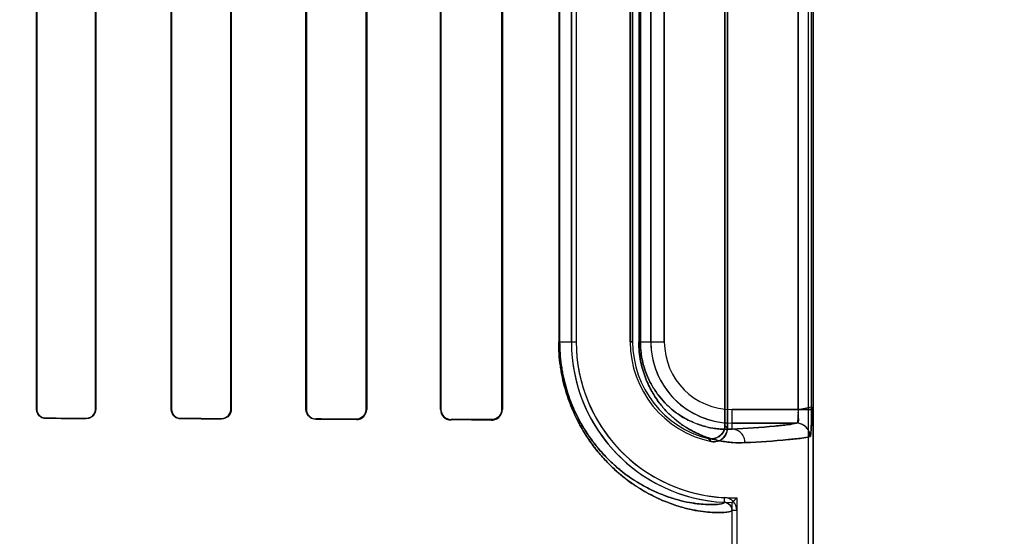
# Model space of a CAD drawing. Header units: millimetres. Extents: x 0 to 297, y 0 to 210.
# Tile 173 of 256: x 58.945 to 59.236, y 157.466 to 157.619. Entities that reach past the tile are written whole.
import ezdxf

# ---------------------------------------------------------------- set-up
doc = ezdxf.new("R2010")
doc.units = ezdxf.units.MM
doc.header["$LTSCALE"] = 16.335
doc.layers.get('0').update_dxf_attribs({"linetype": 'CONTINUOUS'})
for name, color, linetype in [('AXES_REF', 7, 'CONTINUOUS'), ('INTFCLR_1', 7, 'CONTINUOUS'), ('INTFCLR_72935', 7, 'CONTINUOUS')]:
    doc.layers.add(name, color=color, linetype=linetype)

msp = doc.modelspace()

# ---------------------------------------------------------------- linework, layer by layer
at = {"color": 7, "linetype": 'Continuous'}
for radius in [7.756662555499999, 7.756, 7.706331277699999]:
    msp.add_circle((57.52239940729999, 154.539298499), radius, dxfattribs=at)
msp.add_arc((57.52239940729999, 154.539298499), 7.68, 278.2771290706, 261.7228709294, dxfattribs=at)
at = {"layer": 'AXES_REF', "color": 9, "linetype": 'Continuous'}
for radius in [7.075609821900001, 4.7428614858]:
    msp.add_circle((57.52239940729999, 154.539298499), radius, dxfattribs=at)
at = {"layer": 'INTFCLR_1', "color": 6, "linetype": 'Continuous'}
for p, q in [((59.1784540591, 157.3392871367), (59.1784540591, 159.4753006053)), ((59.1798646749, 157.3392871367), (59.1798646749, 159.4752871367)), ((59.1544540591, 157.4976595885), (59.1544540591, 157.7409146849)), ((59.15375414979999, 157.7400370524), (59.15375414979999, 157.4985372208)), ((58.9498790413, 157.5032871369), (58.9498790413, 157.7352871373)), ((58.9499751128, 157.5032871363), (58.9499751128, 157.7352871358)), ((58.9673058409, 157.7352871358), (58.9673058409, 157.5032871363)), ((58.9674050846, 157.7352871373), (58.9674050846, 157.5032871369)), ((58.9897860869, 157.5032871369), (58.9897860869, 157.7352871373)), ((58.9898891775, 157.5032871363), (58.9898891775, 157.7352871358)), ((59.0074015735, 157.7352871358), (59.0074015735, 157.5032871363)), ((59.0075093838, 157.7352871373), (59.0075093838, 157.5032871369)), ((59.0296666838, 157.5032871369), (59.0296666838, 157.7352871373)), ((59.0297803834, 157.5032871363), (59.0297803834, 157.7352871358)), ((59.0475232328, 157.7352871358), (59.0475232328, 157.5032871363)), ((59.0476444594, 157.7352871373), (59.0476444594, 157.5032871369)), ((59.06951030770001, 157.5032871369), (59.06951030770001, 157.7352871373)), ((59.06964149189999, 157.5032871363), (59.06964149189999, 157.7352871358)), ((59.0876808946, 157.7352871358), (59.0876808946, 157.5032871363)), ((59.0878259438, 157.7352871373), (59.0878259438, 157.5032871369)), ((59.10827994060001, 157.5232871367), (59.10827994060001, 157.7152871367)), ((59.1096905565, 157.7152871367), (59.1096905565, 157.5232871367)), ((59.1256905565, 157.7152871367), (59.1256905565, 157.5232871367)), ((59.1263904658, 157.5232871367), (59.1263904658, 157.7152871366)), ((59.15586467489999, 157.3392871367), (59.15586467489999, 157.4733596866)), ((59.1572752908, 157.4733596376), (59.1572752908, 157.3392871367))]:
    msp.add_line(p, q, dxfattribs=at)
at = {"layer": 'INTFCLR_1', "color": 9, "linetype": 'Continuous'}
for p, q in [((59.17540702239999, 157.7353563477), (59.17540702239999, 157.5032179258)), ((59.1794028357, 157.5032179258), (59.1794028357, 157.7353563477)), ((59.1045035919, 157.7152871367), (59.1045035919, 157.5232871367)), ((59.1047986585, 157.5232871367), (59.1047986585, 157.7152871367)), ((59.1282324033, 157.7152871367), (59.1282324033, 157.5232871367)), ((59.1286998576, 157.5232871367), (59.1286998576, 157.7152871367)), ((59.1317960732, 157.5232871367), (59.1317960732, 157.7152871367)), ((59.135795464, 157.7152871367), (59.135795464, 157.5232871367)), ((59.1045035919, 157.5232871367), (59.1096905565, 157.5232871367)), ((59.1256905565, 157.5232871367), (59.1263904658, 157.5232871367)), ((59.1282324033, 157.5232871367), (59.135795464, 157.5232871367)), ((58.9498790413, 157.5032871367), (58.9499751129, 157.5032871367)), ((58.9673058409, 157.5032871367), (58.9674050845, 157.5032871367)), ((58.9897860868, 157.5032871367), (58.98988917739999, 157.5032871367)), ((59.0074015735, 157.5032871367), (59.0075093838, 157.5032871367)), ((59.0296666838, 157.5032871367), (59.0297803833, 157.5032871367)), ((59.0475232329, 157.5032871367), (59.0476444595, 157.5032871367)), ((59.06951030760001, 157.5032871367), (59.069641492, 157.5032871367)), ((59.0876808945, 157.5032871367), (59.0878259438, 157.5032871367)), ((59.15586467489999, 157.4974229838), (59.15586467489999, 157.5032179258)), ((59.15586467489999, 157.5032179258), (59.1794028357, 157.5032179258)), ((58.9526230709, 157.5006340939), (58.9526230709, 157.5005374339)), ((58.9646230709, 157.5005114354), (58.9646230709, 157.5006099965)), ((58.9926230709, 157.5005465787), (58.9926230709, 157.5004426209)), ((59.0046230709, 157.5004092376), (59.0046230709, 157.5005160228)), ((59.0326230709, 157.500435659), (59.0326230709, 157.5003206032)), ((59.0446230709, 157.500277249), (59.0446230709, 157.5003968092)), ((59.0726230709, 157.5002936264), (59.0726230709, 157.5001600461)), ((59.0846230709, 157.5001011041), (59.0846230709, 157.5002429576)), ((59.1749761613, 157.499218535), (59.15586467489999, 157.499218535)), ((59.15357989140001, 157.4757572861), (59.1536476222, 157.4771662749)), ((59.1572752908, 157.4733595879), (59.15586467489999, 157.4733596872))]:
    msp.add_line(p, q, dxfattribs=at)
at = {"layer": 'INTFCLR_1', "color": 7, "linetype": 'Continuous'}
msp.add_lwpolyline([(59.085597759, 157.5003986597), (59.08549772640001, 157.5003672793), (59.0853954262, 157.5003390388), (59.0852909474, 157.500314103), (59.08518444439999, 157.5002926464), (59.0850759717, 157.5002748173), (59.0849654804, 157.5002607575), (59.0848530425, 157.5002506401), (59.0847388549, 157.5002446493), (59.0846230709, 157.5002429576)], dxfattribs=at)
at = {"layer": 'INTFCLR_1', "color": 6, "linetype": 'Continuous'}
for centre, radius, start, end in [((59.15586467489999, 157.5232871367), 0.04758473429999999, 180, 267.247881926), ((59.15586467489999, 157.5232871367), 0.04617411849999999, 180.0000013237, 267.2478819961), ((59.15586467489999, 157.5232871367), 0.0301741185, 180.0000020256, 258.1110808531), ((59.15586467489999, 157.5232871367), 0.0294742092, 180.0000001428, 256.164763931), ((59.0326318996, 157.5032871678), 0.002851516, 180.0006340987, 269.8226061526), ((59.0446344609, 157.503287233), 0.0030100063, 269.7831914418, 359.9981696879), ((59.0726375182, 157.5032872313), 0.0031272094, 180.001730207, 269.7353012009), ((59.07263508, 157.5032871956), 0.0029935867, 180.001136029, 269.7701527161), ((59.0846397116, 157.5032873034), 0.0031862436, 269.7007606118, 359.9970045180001), ((59.1534644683, 157.4733598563), 0.0024002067, 359.9959649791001, 87.244433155), ((59.1534644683, 157.4733598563), 0.0038108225, 359.9959464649, 87.24521579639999)]:
    msp.add_arc(centre, radius, start, end, dxfattribs=at)
at = {"layer": 'INTFCLR_1', "color": 9, "linetype": 'Continuous'}
for centre, radius, start, end in [((59.15586467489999, 157.5232871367), 0.0240686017, 180.0000000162, 269.999999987), ((59.15586467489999, 157.5232871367), 0.0200692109, 180.0000002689, 269.9999999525), ((59.2057725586, 157.5393038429), 0.066089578, 218.085659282, 219.0588531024), ((59.2060261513, 157.5462595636), 0.0770365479, 222.0440516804, 222.9598197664)]:
    msp.add_arc(centre, radius, start, end, dxfattribs=at)
at = {"layer": 'INTFCLR_1', "color": 7, "linetype": 'Continuous'}
msp.add_arc((59.17496685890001, 157.4952179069), 0.0040009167, 0.0177183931, 89.86677467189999, dxfattribs=at)
at = {"layer": 'INTFCLR_1', "color": 6, "linetype": 'Continuous'}
for centre, major_axis, ratio, start_param, end_param in [((58.7386230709, 157.4992871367), (0.441241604, 0), 0.0034906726, 1.0330623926, 1.0644388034), ((58.7386230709, 157.4992871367), (0.4172416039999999, 0), 0.0034906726, 0.9983944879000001, 1.0322457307), ((58.7386230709, 157.4992871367), (0.441241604, 0), 0.0034906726, 0.9237350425, 0.9573995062), ((58.7386230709, 157.4992871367), (0.4172416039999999, 0), 0.0034906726, 0.8795209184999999, 0.9162996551), ((58.7386230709, 157.4992871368), (0.441241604, 0), 0.0034906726, 0.8044638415, 0.8415583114), ((58.7386230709, 157.4992871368), (0.4172416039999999, 0), 0.0034906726, 0.7475038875, 0.7888979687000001), ((58.7386230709, 157.4992871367), (0.441241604, 0), 0.0034906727, 0.6694696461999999, 0.7121557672), ((58.7386230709, 157.4992871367), (0.4172416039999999, 0), 0.0034906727, 0.5930216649, 0.642674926)]:
    msp.add_ellipse(centre, major_axis=major_axis, ratio=ratio, start_param=start_param, end_param=end_param, dxfattribs=at)
at = {"layer": 'INTFCLR_1', "color": 9, "linetype": 'Continuous'}
for points, knots in [([(59.1558646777, 157.4733596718), (59.1558647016, 157.4732487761), (59.155472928, 157.4730277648), (59.1542929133, 157.4727949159), (59.1523066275, 157.4726654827), (59.149779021, 157.4727443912), (59.1471129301, 157.4730034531), (59.1439606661, 157.4735372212), (59.1410372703, 157.4742691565), (59.1384650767, 157.47508677), (59.1355426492, 157.4761649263), (59.13159674, 157.4779666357), (59.12758987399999, 157.4803527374), (59.1247051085, 157.4824408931), (59.122957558, 157.4838409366), (59.1211139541, 157.4854257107), (59.1187795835, 157.4876673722), (59.1160195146, 157.4907648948), (59.1137996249, 157.4937267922), (59.1120678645, 157.496398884), (59.1102977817, 157.4994479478), (59.1086897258, 157.5028049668), (59.10748810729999, 157.5059655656), (59.1068402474, 157.5079295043), (59.1062243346, 157.5100113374), (59.10569694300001, 157.512169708), (59.1052671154, 157.5143982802), (59.1047123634, 157.5179086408), (59.1045035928, 157.5208938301), (59.1045035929, 157.5232871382)], [0, 0, 0, 0, 0.004125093, 0.0132564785, 0.0482716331, 0.0750900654, 0.1080986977, 0.1475742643, 0.1940030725, 0.220035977, 0.2479478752, 0.309834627, 0.3811008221, 0.4210070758, 0.4422222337, 0.4643790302, 0.5114245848, 0.5624876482, 0.6185464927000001, 0.6489140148, 0.6808923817, 0.7496495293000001, 0.7870559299, 0.8066095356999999, 0.8265636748, 0.8678037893, 0.8891910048, 0.9109738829, 1, 1, 1, 1]), ([(59.1535798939, 157.4757572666), (59.15358026, 157.4756492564), (59.1532170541, 157.4754248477), (59.152086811, 157.4751879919), (59.1502096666, 157.4750496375), (59.1478094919, 157.4751120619), (59.1452809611, 157.4753478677), (59.1422894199, 157.4758460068), (59.1395148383, 157.4765355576), (59.13707308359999, 157.4773087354), (59.1342977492, 157.4783304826), (59.1305493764, 157.4800417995), (59.126743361, 157.4823117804), (59.1240030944, 157.4842998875), (59.1223426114, 157.4856336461), (59.1205903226, 157.4871441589), (59.1183713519, 157.489281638), (59.11574772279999, 157.4922361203), (59.1136376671, 157.4950618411), (59.1119914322, 157.4976116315), (59.1103082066, 157.5005223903), (59.1087792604, 157.5037272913), (59.1076368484, 157.5067445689), (59.10702080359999, 157.5086198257), (59.10643506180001, 157.5106079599), (59.1059335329, 157.5126691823), (59.1055247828, 157.5147974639), (59.1049971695, 157.5181503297), (59.1047986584, 157.5210013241), (59.1047986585, 157.5232871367)], [0, 0, 0, 0, 0.0042204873, 0.0133545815, 0.0482656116, 0.07497697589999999, 0.1078554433, 0.1471834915, 0.1934537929, 0.2194060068, 0.2472383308, 0.3089756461, 0.380119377, 0.4199814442, 0.4411803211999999, 0.4633254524, 0.5103642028, 0.5614471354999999, 0.617559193, 0.6479685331, 0.6800001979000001, 0.7489013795, 0.7864009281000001, 0.8060068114, 0.8260165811, 0.8673780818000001, 0.888831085, 0.9106825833, 1, 1, 1, 1]), ([(59.1596817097, 157.493423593), (59.1584703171, 157.4933567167), (59.15593333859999, 157.4933746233), (59.15198236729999, 157.4939145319), (59.1477458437, 157.4951115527), (59.14411581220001, 157.4967763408), (59.1411398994, 157.4986284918), (59.13922971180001, 157.5000826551), (59.1377046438, 157.5014350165), (59.1361172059, 157.503001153), (59.13415684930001, 157.50529768), (59.1323939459, 157.5079717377), (59.13109269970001, 157.5104637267), (59.1301668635, 157.5126191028), (59.1293647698, 157.51500337), (59.1287358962, 157.5175999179), (59.1283270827, 157.5203864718), (59.1282324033, 157.5223059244), (59.1282324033, 157.5232871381)], [0, 0, 0, 0, 0.0750536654, 0.156480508, 0.2459796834, 0.3464559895, 0.4023291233, 0.4625807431, 0.4947026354, 0.5283756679, 0.6004715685, 0.6810517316, 0.7259046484, 0.7742538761, 0.8260146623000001, 0.8813433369, 0.9392998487, 1, 1, 1, 1]), ([(59.15586467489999, 157.4974229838), (59.1548247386, 157.4973564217), (59.1526440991, 157.497353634), (59.1492427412, 157.4977974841), (59.1455892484, 157.4988136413), (59.1424547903, 157.5002428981), (59.139883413, 157.501840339), (59.13823089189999, 157.5030978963), (59.1369112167, 157.5042690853), (59.135535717, 157.5056280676), (59.1338362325, 157.5076235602), (59.1323090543, 157.5099478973), (59.13118110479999, 157.512115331), (59.1303781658, 157.5139915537), (59.1296824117, 157.5160684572), (59.1291366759, 157.5183309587), (59.1287820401, 157.520759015), (59.1286998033, 157.5224318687), (59.1286998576, 157.5232871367)], [0, 0, 0, 0, 0.0744459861, 0.1553115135, 0.2443281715, 0.3444036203, 0.400194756, 0.4603491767, 0.4924878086, 0.5261985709, 0.5984270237, 0.6792967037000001, 0.7242751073, 0.7728542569, 0.8249392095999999, 0.880574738, 0.9388989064, 1, 1, 1, 1]), ([(59.15586467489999, 157.4974229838), (59.1600830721, 157.4976579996), (59.1656503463, 157.4979875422), (59.1720120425, 157.498671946), (59.1741735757, 157.498999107), (59.1749761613, 157.499218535)], [0, 0, 0, 0, 0.6598051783, 0.8700608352, 1, 1, 1, 1]), ([(59.1596817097, 157.493423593), (59.15967923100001, 157.4939213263), (59.159487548, 157.4949599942), (59.1586424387, 157.4963114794), (59.1573501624, 157.4972132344), (59.15634134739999, 157.4974203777), (59.15586467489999, 157.4974229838)], [0, 0, 0, 0, 0.2451610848, 0.5075751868, 0.7652119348, 1, 1, 1, 1]), ([(59.1789680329, 157.4952191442), (59.1781578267, 157.494999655), (59.1759766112, 157.4946725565), (59.1695565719, 157.493988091), (59.1639386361, 157.4936586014), (59.1596817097, 157.493423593)], [0, 0, 0, 0, 0.1299135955, 0.3401620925, 1, 1, 1, 1])]:
    msp.add_open_spline(points, degree=3, knots=knots, dxfattribs=at)
at = {"layer": 'INTFCLR_1', "color": 6, "linetype": 'Continuous'}
for points, knots in [([(58.9526230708, 157.5005374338), (58.9521191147, 157.5005384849), (58.9507007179, 157.5009153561), (58.9498790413, 157.5023989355), (58.9498790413, 157.5032871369)], [0, 0, 0, 0, 0.3619969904, 1, 1, 1, 1]), ([(58.952623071, 157.500634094), (58.9520818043, 157.5006351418), (58.9507008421, 157.5010539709), (58.9499751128, 157.502480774), (58.9499751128, 157.5032871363)], [0, 0, 0, 0, 0.4016441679, 1, 1, 1, 1]), ([(58.9674050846, 157.5032871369), (58.9674050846, 157.5026936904), (58.9669398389, 157.5012389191), (58.9654445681, 157.5005095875), (58.9646230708, 157.5005114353)], [0, 0, 0, 0, 0.4194128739, 1, 1, 1, 1]), ([(58.9673058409, 157.5032871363), (58.9673058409, 157.5027100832), (58.9668522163, 157.5013060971), (58.9654108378, 157.5006083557), (58.9646230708, 157.5006099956)], [0, 0, 0, 0, 0.4228046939, 1, 1, 1, 1]), ([(58.9926230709, 157.50044262), (58.9920844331, 157.5004440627), (58.9906138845, 157.5008516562), (58.9897860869, 157.5023845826), (58.9897860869, 157.5032871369)], [0, 0, 0, 0, 0.3737455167, 1, 1, 1, 1]), ([(58.992623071, 157.5005465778), (58.9921105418, 157.5005478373), (58.9906949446, 157.5009339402), (58.9898891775, 157.5024115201), (58.9898891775, 157.5032871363)], [0, 0, 0, 0, 0.3692193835, 1, 1, 1, 1]), ([(59.0075093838, 157.5032871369), (59.0075093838, 157.5026928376), (59.00704882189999, 157.5011885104), (59.00549510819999, 157.5004067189), (59.0046230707, 157.5004092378)], [0, 0, 0, 0, 0.4052942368, 1, 1, 1, 1]), ([(59.0074015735, 157.5032871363), (59.0074015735, 157.5027058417), (59.0069487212, 157.5012555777), (59.0054540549, 157.5005138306), (59.0046230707, 157.5005160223)], [0, 0, 0, 0, 0.4115995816, 1, 1, 1, 1]), ([(59.0326230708, 157.5003206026), (59.03202932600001, 157.5003226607), (59.0304899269, 157.500781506), (59.0296666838, 157.5023761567), (59.0296666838, 157.5032871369)], [0, 0, 0, 0, 0.3945883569, 1, 1, 1, 1]), ([(59.0475232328, 157.5032871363), (59.0475232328, 157.5027092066), (59.04708179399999, 157.5012011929), (59.0455171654, 157.5003938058), (59.044623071, 157.50039681)], [0, 0, 0, 0, 0.3926075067, 1, 1, 1, 1]), ([(59.15375414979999, 157.4985372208), (59.15375414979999, 157.4978840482), (59.1534203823, 157.4965609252), (59.15178130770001, 157.4947422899), (59.1498494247, 157.4944136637), (59.1488164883, 157.4946680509)], [0, 0, 0, 0, 0.2761842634, 0.5501881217, 1, 1, 1, 1]), ([(59.1496483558, 157.493760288), (59.15027491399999, 157.4936283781), (59.1516145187, 157.4936753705), (59.1537063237, 157.4948552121), (59.1544540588, 157.4966179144), (59.1544540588, 157.4976595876)], [0, 0, 0, 0, 0.2757345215, 0.5514160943, 1, 1, 1, 1])]:
    msp.add_open_spline(points, degree=3, knots=knots, dxfattribs=at)
at = {"layer": 'INTFCLR_1', "color": 7, "linetype": 'Continuous'}
for points, knots in [([(59.0876808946, 157.5032871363), (59.0876810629, 157.5027577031), (59.08740534, 157.5017396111), (59.0862814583, 157.5005534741), (59.0852037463, 157.5002527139), (59.084623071, 157.5002429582)], [0, 0, 0, 0, 0.3351497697, 0.6323602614, 1, 1, 1, 1]), ([(59.17540702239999, 157.5032179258), (59.1754070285, 157.5029605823), (59.1754018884, 157.5022418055), (59.1753505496, 157.5009556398), (59.1752827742, 157.5002019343), (59.1750951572, 157.499093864), (59.1749277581, 157.4991931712)], [0, 0, 0, 0, 0.1883112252, 0.5371313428, 0.8575728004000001, 1, 1, 1, 1]), ([(59.17540702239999, 157.5032179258), (59.175407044, 157.5027602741), (59.17524129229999, 157.5016067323), (59.17585411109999, 157.4993381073), (59.1749761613, 157.499218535)], [0, 0, 0, 0, 0.3405889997, 1, 1, 1, 1]), ([(59.1789190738, 157.4951685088), (59.1789955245, 157.4950774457), (59.1791553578, 157.4957694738), (59.1792268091, 157.4966046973), (59.17933922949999, 157.4984439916), (59.17937689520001, 157.5002152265), (59.1793987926, 157.501694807), (59.1794028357, 157.5027032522), (59.1794028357, 157.5032179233)], [0, 0, 0, 0, 0.0440197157, 0.1339656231, 0.45668143, 0.6255919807, 0.8094559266, 1, 1, 1, 1]), ([(59.1794028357, 157.5032179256), (59.1794028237, 157.5024784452), (59.1793956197, 157.5010562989), (59.17934864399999, 157.4990631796), (59.17929319, 157.4971268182), (59.1791329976, 157.4958851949), (59.1789680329, 157.4952191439)], [0, 0, 0, 0, 0.2764961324, 0.5316628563, 0.7456763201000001, 1, 1, 1, 1]), ([(59.1789190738, 157.4951685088), (59.1789227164, 157.4959350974), (59.17852765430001, 157.4972860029), (59.1770344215, 157.4987946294), (59.1756890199, 157.4991967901), (59.1749277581, 157.4991931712)], [0, 0, 0, 0, 0.36929975, 0.6332664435, 1, 1, 1, 1])]:
    msp.add_open_spline(points, degree=3, knots=knots, dxfattribs=at)
at = {"layer": 'INTFCLR_72935', "color": 6, "linetype": 'Continuous'}
for p, q in [((59.1784540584, 157.3392871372), (59.1784540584, 159.4753140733)), ((59.1798646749, 159.4752871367), (59.1798646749, 157.3392871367)), ((59.1544540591, 157.7409146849), (59.1544540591, 157.4976595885)), ((59.15375414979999, 157.498537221), (59.15375414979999, 157.7400370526)), ((58.9498790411, 157.7352871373), (58.9498790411, 157.5032871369)), ((58.949975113, 157.7352871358), (58.949975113, 157.5032871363)), ((58.96730584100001, 157.5032871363), (58.96730584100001, 157.7352871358)), ((58.9674050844, 157.5032871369), (58.9674050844, 157.7352871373)), ((58.9897860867, 157.7352871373), (58.9897860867, 157.5032871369)), ((58.98988917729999, 157.7352871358), (58.98988917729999, 157.5032871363)), ((59.0074015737, 157.5032871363), (59.0074015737, 157.7352871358)), ((59.0075093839, 157.5032871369), (59.0075093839, 157.7352871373)), ((59.0296666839, 157.7352871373), (59.0296666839, 157.5032871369)), ((59.0297803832, 157.7352871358), (59.0297803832, 157.5032871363)), ((59.0475232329, 157.5032871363), (59.0475232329, 157.7352871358)), ((59.0476444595, 157.5032871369), (59.0476444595, 157.7352871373)), ((59.0695103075, 157.7352871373), (59.0695103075, 157.5032871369)), ((59.069641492, 157.7352871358), (59.069641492, 157.5032871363)), ((59.0876808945, 157.5032871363), (59.0876808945, 157.7352871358)), ((59.0878259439, 157.5032871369), (59.0878259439, 157.7352871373)), ((59.10827994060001, 157.7152871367), (59.10827994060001, 157.5232871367)), ((59.1096905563, 157.7152871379), (59.1096905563, 157.5232871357)), ((59.1256905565, 157.5232871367), (59.1256905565, 157.7152871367)), ((59.1263904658, 157.7152871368), (59.1263904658, 157.5232871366)), ((59.15586467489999, 157.3392871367), (59.15586467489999, 157.4757024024)), ((59.1572752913, 157.4771345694), (59.1572752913, 157.3392871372))]:
    msp.add_line(p, q, dxfattribs=at)
at = {"layer": 'INTFCLR_72935', "color": 9, "linetype": 'Continuous'}
for p, q in [((59.17540702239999, 157.5032179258), (59.17540702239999, 157.7353563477)), ((59.1794028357, 157.5032179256), (59.1794028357, 157.7353563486)), ((59.1045035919, 157.7152871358), (59.1045035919, 157.5232871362)), ((59.1047986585, 157.7152871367), (59.1047986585, 157.5232871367)), ((59.1282324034, 157.7152871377), (59.1282324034, 157.5232871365)), ((59.1286998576, 157.7152871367), (59.1286998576, 157.5232871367)), ((59.1317960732, 157.7152871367), (59.1317960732, 157.5232871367)), ((59.135795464, 157.5232871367), (59.135795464, 157.7152871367)), ((59.1045035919, 157.5232871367), (59.1096905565, 157.5232871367)), ((59.1263904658, 157.5232871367), (59.1256905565, 157.5232871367)), ((59.1282324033, 157.5232871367), (59.135795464, 157.5232871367)), ((58.9499751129, 157.5032871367), (58.9498790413, 157.5032871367)), ((58.9674050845, 157.5032871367), (58.9673058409, 157.5032871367)), ((58.98988917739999, 157.5032871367), (58.9897860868, 157.5032871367)), ((59.0075093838, 157.5032871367), (59.0074015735, 157.5032871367)), ((59.0297803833, 157.5032871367), (59.0296666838, 157.5032871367)), ((59.0476444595, 157.5032871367), (59.0475232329, 157.5032871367)), ((59.069641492, 157.5032871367), (59.06951030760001, 157.5032871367)), ((59.0878259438, 157.5032871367), (59.0876808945, 157.5032871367)), ((59.155864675, 157.4974229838), (59.15586467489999, 157.5032179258)), ((59.17540702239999, 157.5032179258), (59.15586467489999, 157.5032179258)), ((58.9526230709, 157.5005374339), (58.9526230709, 157.5006340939)), ((58.9646230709, 157.5006099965), (58.9646230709, 157.5005114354)), ((58.9926230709, 157.5004426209), (58.9926230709, 157.5005465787)), ((59.0046230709, 157.5005160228), (59.0046230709, 157.5004092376)), ((59.0326230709, 157.5003206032), (59.0326230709, 157.500435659)), ((59.0446230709, 157.5003968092), (59.0446230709, 157.500277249)), ((59.0726230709, 157.5001600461), (59.0726230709, 157.5002936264)), ((59.0846230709, 157.5002429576), (59.0846230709, 157.5001011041)), ((59.15586467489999, 157.499218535), (59.1749761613, 157.499218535))]:
    msp.add_line(p, q, dxfattribs=at)
at = {"layer": 'INTFCLR_72935', "color": 7, "linetype": 'Continuous'}
for p, q in [((59.17540702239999, 157.5032179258), (59.1794045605, 157.5039907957)), ((59.1794028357, 157.5032179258), (59.17540702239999, 157.5032179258))]:
    msp.add_line(p, q, dxfattribs=at)
for points in [[(59.04561945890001, 157.5004429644), (59.04551694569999, 157.5004095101), (59.0454121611, 157.5003794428), (59.0453052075, 157.5003529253), (59.0451962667, 157.500330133), (59.0450853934, 157.5003112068), (59.0449725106, 157.5002962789), (59.0448576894, 157.5002855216), (59.0447411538, 157.5002791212), (59.0446230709, 157.500277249)], [(59.0846230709, 157.5002429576), (59.0847320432, 157.5002444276), (59.0848419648, 157.5002498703), (59.0849526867, 157.5002593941), (59.0850649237, 157.5002732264), (59.08517762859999, 157.5002914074), (59.08528804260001, 157.5003134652), (59.08539519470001, 157.5003389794), (59.0854998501, 157.5003679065), (59.0856019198, 157.5004000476)], [(59.085616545, 157.5002545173), (59.08551795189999, 157.5002245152), (59.0854165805, 157.5001972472), (59.0853124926, 157.5001729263), (59.0852062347, 157.5001518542), (59.0850974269, 157.5001341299), (59.0849847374, 157.5001198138), (59.0848677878, 157.5001092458), (59.0847471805, 157.5001028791), (59.0846230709, 157.5001011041)]]:
    msp.add_lwpolyline(points, dxfattribs=at)
at = {"layer": 'INTFCLR_72935', "color": 6, "linetype": 'Continuous'}
for centre, radius, start, end in [((59.15586467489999, 157.5232871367), 0.04758473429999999, 180, 270), ((59.15586467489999, 157.5232871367), 0.04617411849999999, 180.0000013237, 271.7506546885), ((59.15586467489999, 157.5232871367), 0.0301741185, 180.0000020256, 258.1110808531), ((59.15586467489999, 157.5232871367), 0.0294742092, 180.0000002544, 256.1647639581), ((59.07263763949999, 157.5032873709), 0.0031273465, 180.0042881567, 269.7330924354), ((59.072635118, 157.5032872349), 0.0029936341, 180.0018871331, 269.7694260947), ((59.17496685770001, 157.4952179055), 0.0040009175, 0.0177375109, 89.8667569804), ((59.06282585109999, 157.5687519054), 0.1315843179, 314.9967119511, 315.8720262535)]:
    msp.add_arc(centre, radius, start, end, dxfattribs=at)
at = {"layer": 'INTFCLR_72935', "color": 9, "linetype": 'Continuous'}
for centre, radius, start, end in [((59.15586467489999, 157.5232871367), 0.0240686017, 180, 270.000000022), ((59.15586467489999, 157.5232871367), 0.0200692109, 180.0000002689, 269.9999999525), ((59.205772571, 157.5393038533), 0.0660895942, 218.0856596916, 219.0588532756), ((59.2060262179, 157.5462596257), 0.077036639, 222.0440527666, 222.9598197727)]:
    msp.add_arc(centre, radius, start, end, dxfattribs=at)
at = {"layer": 'INTFCLR_72935', "color": 6, "linetype": 'Continuous'}
for centre, major_axis, ratio, start_param, end_param in [((58.7386230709, 157.4992871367), (0.441241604, 0), 0.0034906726, 1.0330623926, 1.0644388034), ((58.7386230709, 157.4992871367), (0.4172416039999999, 0), 0.0034906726, 0.9983944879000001, 1.0322457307), ((58.7386230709, 157.4992871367), (0.441241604, 0), 0.0034906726, 0.9237350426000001, 0.9573995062), ((58.7386230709, 157.4992871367), (0.4172416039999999, 0), 0.0034906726, 0.8795209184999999, 0.9162996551), ((58.7386230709, 157.4992871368), (0.441241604, 0), 0.0034906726, 0.8044638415, 0.8415583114), ((58.7386230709, 157.4992871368), (0.4172416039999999, 0), 0.0034906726, 0.7475038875, 0.7888979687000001), ((58.7386230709, 157.4992871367), (0.441241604, 0), 0.0034906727, 0.6694696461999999, 0.7121557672), ((58.7386230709, 157.4992871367), (0.4172416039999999, 0), 0.0034906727, 0.5930216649, 0.642674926)]:
    msp.add_ellipse(centre, major_axis=major_axis, ratio=ratio, start_param=start_param, end_param=end_param, dxfattribs=at)
at = {"layer": 'INTFCLR_72935', "color": 9, "linetype": 'Continuous'}
for points, knots in [([(59.1045035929, 157.5232871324), (59.1045035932, 157.5208965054), (59.104711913, 157.5179144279), (59.1052652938, 157.5144088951), (59.1056934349, 157.5121862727), (59.10634223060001, 157.5095263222), (59.1071389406, 157.506972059), (59.1078431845, 157.50503167), (59.108893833, 157.5023820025), (59.1102751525, 157.4994919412), (59.11203872, 157.4964465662), (59.1137702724, 157.49376804), (59.1155934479, 157.4913309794), (59.1174777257, 157.4891280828), (59.1192788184, 157.4871882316), (59.1222866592, 157.4842990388), (59.1265685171, 157.4809628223), (59.1308855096, 157.4783887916), (59.1341188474, 157.4768147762), (59.1369952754, 157.4755928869), (59.14031918, 157.474448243), (59.1439807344, 157.4735325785), (59.1471443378, 157.4729990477), (59.1498151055, 157.4727418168), (59.15233554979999, 157.4726662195), (59.1543083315, 157.4727970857), (59.15547947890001, 157.4730299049), (59.1558647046, 157.4732500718), (59.1558646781, 157.4733596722)], [0, 0, 0, 0, 0.08892935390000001, 0.1106974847, 0.1320156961, 0.1731121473, 0.21247223, 0.2314805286, 0.2498887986, 0.3184980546, 0.3503473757, 0.3807584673, 0.4371051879, 0.4633880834, 0.488569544, 0.5355476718, 0.6184022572, 0.6898557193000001, 0.7220813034, 0.7521202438, 0.8060674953, 0.8526640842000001, 0.8923378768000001, 0.925392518, 0.9521389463, 0.9869003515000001, 0.9959229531, 1, 1, 1, 1]), ([(59.1047986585, 157.523287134), (59.1047986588, 157.5210038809), (59.1049967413, 157.5181558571), (59.1055230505, 157.5148076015), (59.1059301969, 157.5126850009), (59.1065471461, 157.5101449), (59.1073048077, 157.5077056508), (59.1079745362, 157.5058527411), (59.1089734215, 157.5033232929), (59.1102866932, 157.5005643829), (59.1119637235, 157.4976571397), (59.1136097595, 157.4951012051), (59.1153429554, 157.4927758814), (59.1171343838, 157.4906742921), (59.118846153, 157.4888245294), (59.1217039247, 157.4860709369), (59.1257720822, 157.482892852), (59.12987429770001, 157.4804431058), (59.1329459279, 157.4789474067), (59.1356772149, 157.4777880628), (59.1388328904, 157.4767043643), (59.142308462, 157.4758416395), (59.1453107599, 157.4753437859), (59.14784371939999, 157.4751097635), (59.1502370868, 157.4750505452), (59.15210149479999, 157.475190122), (59.1532231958, 157.4754270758), (59.1535802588, 157.4756504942), (59.1535798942, 157.475757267)], [0, 0, 0, 0, 0.0892203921, 0.111057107, 0.1324409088, 0.1736583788, 0.2131260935, 0.232182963, 0.2506359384, 0.3193892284, 0.3512918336, 0.3817450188, 0.4381455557, 0.4644423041, 0.4896300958, 0.5366014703, 0.6193841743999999, 0.690715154, 0.7228680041, 0.752829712, 0.8066164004, 0.8530538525, 0.8925792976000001, 0.9255035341, 0.9521432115, 0.9868018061, 0.9958277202, 1, 1, 1, 1]), ([(59.1282324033, 157.5232871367), (59.1282324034, 157.5223165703), (59.1283258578, 157.520401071), (59.1287313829, 157.5176227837), (59.1293589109, 157.515024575), (59.1301557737, 157.5126487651), (59.13107604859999, 157.510499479), (59.1320824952, 157.5085650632), (59.1331501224, 157.506823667), (59.13458715, 157.5047937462), (59.1364503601, 157.5026105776), (59.1384391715, 157.5007469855), (59.1400250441, 157.4994771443), (59.1415428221, 157.4983788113), (59.1440891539, 157.4967910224), (59.14771275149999, 157.4951237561), (59.1513313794, 157.4940966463), (59.1540683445, 157.4936292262), (59.1565969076, 157.4933701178), (59.1584673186, 157.4933565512), (59.1596817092, 157.4934235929)], [0, 0, 0, 0, 0.0600364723, 0.1184052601, 0.1734305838, 0.2251527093, 0.2732309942, 0.3179069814, 0.3599202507, 0.3994803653, 0.4716625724, 0.5370235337, 0.5677436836, 0.5972889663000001, 0.6528695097, 0.7531358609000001, 0.8428550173, 0.8846865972, 0.9247668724, 1, 1, 1, 1]), ([(59.1286998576, 157.5232871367), (59.12869984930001, 157.522441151), (59.1287809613, 157.520771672), (59.1291328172, 157.5183505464), (59.1296773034, 157.5160868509), (59.1303684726, 157.5140177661), (59.1311666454, 157.5121465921), (59.1320394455, 157.5104630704), (59.1329651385, 157.508948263), (59.1342104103, 157.5071843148), (59.1358242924, 157.5052890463), (59.1378479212, 157.5033903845), (59.1398673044, 157.5018516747), (59.14243169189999, 157.500255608), (59.1455606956, 157.4988240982), (59.14868226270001, 157.4979516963), (59.151040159, 157.4975628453), (59.1532148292, 157.4973544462), (59.1548221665, 157.4973562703), (59.15586467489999, 157.4974229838)], [0, 0, 0, 0, 0.0604339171, 0.1191792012, 0.1745255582, 0.226533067, 0.2748338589, 0.3197007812, 0.3618819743, 0.4015493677, 0.4738586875, 0.5392604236, 0.5994174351, 0.6549168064, 0.7547846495, 0.8440250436, 0.8855731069, 0.9253749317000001, 1, 1, 1, 1]), ([(59.1749761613, 157.499218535), (59.1741735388, 157.498999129), (59.1720120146, 157.4986719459), (59.1656503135, 157.4979875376), (59.1600830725, 157.4976579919), (59.15586467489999, 157.4974229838)], [0, 0, 0, 0, 0.1299438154, 0.34019479, 1, 1, 1, 1]), ([(59.1596817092, 157.4934235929), (59.1596792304, 157.4939213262), (59.1594875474, 157.4949599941), (59.1586424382, 157.4963114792), (59.1573501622, 157.4972132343), (59.15634134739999, 157.4974203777), (59.15586467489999, 157.4974229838)], [0, 0, 0, 0, 0.2451610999, 0.5075752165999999, 0.7652119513, 1, 1, 1, 1]), ([(59.1596817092, 157.4934235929), (59.1639386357, 157.4936586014), (59.1695565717, 157.493988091), (59.1759766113, 157.4946725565), (59.1781578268, 157.4949996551), (59.178968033, 157.4952191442)], [0, 0, 0, 0, 0.6598379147, 0.8700864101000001, 1, 1, 1, 1])]:
    msp.add_open_spline(points, degree=3, knots=knots, dxfattribs=at)
at = {"layer": 'INTFCLR_72935', "color": 6, "linetype": 'Continuous'}
for points, knots in [([(58.9526230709, 157.5005374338), (58.9521066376, 157.5005385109), (58.9506852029, 157.5009272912), (58.9498790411, 157.5024102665), (58.9498790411, 157.5032871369)], [0, 0, 0, 0, 0.3706543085, 1, 1, 1, 1]), ([(58.949975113, 157.5032871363), (58.949975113, 157.5027075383), (58.9504314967, 157.5013175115), (58.9518528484, 157.500635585), (58.9526230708, 157.500634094)], [0, 0, 0, 0, 0.4293884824, 1, 1, 1, 1]), ([(58.9674050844, 157.5032871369), (58.9674050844, 157.5026893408), (58.9669358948, 157.5012332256), (58.9654405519, 157.5005095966), (58.96462307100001, 157.5005114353)], [0, 0, 0, 0, 0.4223874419, 1, 1, 1, 1]), ([(58.9646230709, 157.5006099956), (58.96511576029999, 157.50060897), (58.9665020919, 157.500972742), (58.96730584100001, 157.502420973), (58.96730584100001, 157.5032871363)], [0, 0, 0, 0, 0.3625779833, 1, 1, 1, 1]), ([(58.9926230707, 157.50044262), (58.9920705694, 157.5004440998), (58.9905968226, 157.5008653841), (58.9897860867, 157.5023973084), (58.9897860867, 157.5032871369)], [0, 0, 0, 0, 0.3830625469, 1, 1, 1, 1]), ([(58.98988917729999, 157.5032871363), (58.98988917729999, 157.5027059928), (58.9903418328, 157.501274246), (58.991811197, 157.5005485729), (58.9926230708, 157.5005465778)], [0, 0, 0, 0, 0.4171825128, 1, 1, 1, 1]), ([(59.0075093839, 157.5032871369), (59.0075093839, 157.5026933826), (59.007050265, 157.5011886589), (59.0054957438, 157.5004067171), (59.0046230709, 157.5004092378)], [0, 0, 0, 0, 0.4048975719, 1, 1, 1, 1]), ([(59.0046230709, 157.5005160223), (59.0051636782, 157.5005145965), (59.0066065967, 157.5009206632), (59.0074015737, 157.5024181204), (59.0074015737, 157.5032871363)], [0, 0, 0, 0, 0.3835127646, 1, 1, 1, 1]), ([(59.0326230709, 157.5003206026), (59.0320198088, 157.5003226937), (59.0304780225, 157.5007907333), (59.0296666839, 157.5023849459), (59.0296666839, 157.5032871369)], [0, 0, 0, 0, 0.4007194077, 1, 1, 1, 1]), ([(59.0297803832, 157.5032871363), (59.0297803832, 157.5027077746), (59.03022483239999, 157.5012240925), (59.03175512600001, 157.5004383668), (59.0326230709, 157.5004356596)], [0, 0, 0, 0, 0.4003021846, 1, 1, 1, 1]), ([(59.0446230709, 157.50039681), (59.0452100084, 157.5003948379), (59.0467211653, 157.5008410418), (59.0475232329, 157.5024015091), (59.0475232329, 157.5032871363)], [0, 0, 0, 0, 0.398583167, 1, 1, 1, 1]), ([(59.17540702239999, 157.5032179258), (59.175409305, 157.5029695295), (59.175409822, 157.5022718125), (59.1753731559, 157.5009924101), (59.1752966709, 157.5002028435), (59.1751397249, 157.4991630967), (59.1749761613, 157.499218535)], [0, 0, 0, 0, 0.1832551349, 0.5237758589, 0.8725929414, 1, 1, 1, 1]), ([(59.1488164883, 157.4946680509), (59.1494507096, 157.4945118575), (59.1508152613, 157.4945195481), (59.15297309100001, 157.4956761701), (59.15375414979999, 157.4974734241), (59.15375414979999, 157.498537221)], [0, 0, 0, 0, 0.2761837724, 0.5501894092, 1, 1, 1, 1]), ([(59.1544540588, 157.4976595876), (59.1544540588, 157.4970192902), (59.15413209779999, 157.4957180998), (59.1525466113, 157.4939142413), (59.1506676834, 157.4935456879), (59.1496483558, 157.493760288)], [0, 0, 0, 0, 0.275736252, 0.5514163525, 1, 1, 1, 1]), ([(59.15357989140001, 157.4757572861), (59.1541685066, 157.4757289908), (59.1553790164, 157.4751959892), (59.1558646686, 157.4739594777), (59.15586467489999, 157.4733596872)], [0, 0, 0, 0, 0.4955867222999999, 1, 1, 1, 1])]:
    msp.add_open_spline(points, degree=3, knots=knots, dxfattribs=at)
at = {"layer": 'INTFCLR_72935', "color": 7, "linetype": 'Continuous'}
for points, knots in [([(59.0446230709, 157.5002772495), (59.0452391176, 157.5002812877), (59.0468120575, 157.5007397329), (59.047650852, 157.502369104), (59.0476444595, 157.5032871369)], [0, 0, 0, 0, 0.4015735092, 1, 1, 1, 1]), ([(59.084623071, 157.500101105), (59.0851672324, 157.5001071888), (59.0861902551, 157.5003625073), (59.0874562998, 157.501494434), (59.08782837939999, 157.5026355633), (59.0878259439, 157.5032871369)], [0, 0, 0, 0, 0.3291493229, 0.6059017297, 1, 1, 1, 1]), ([(59.0846230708, 157.5002429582), (59.0851958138, 157.5002508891), (59.0862713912, 157.5005484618), (59.0874014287, 157.5017295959), (59.0876835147, 157.5027561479), (59.0876808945, 157.5032871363)], [0, 0, 0, 0, 0.3625787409, 0.6638823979, 1, 1, 1, 1]), ([(59.1794045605, 157.5039907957), (59.1794068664, 157.5034756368), (59.1794018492, 157.5024513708), (59.1793903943, 157.5009496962), (59.17936504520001, 157.4996322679), (59.1793318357, 157.4985304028), (59.17929201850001, 157.4975694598), (59.1792371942, 157.496703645), (59.1791738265, 157.4959364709), (59.1790884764, 157.4955180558), (59.1790327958, 157.4952366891), (59.178968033, 157.4952191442)], [0, 0, 0, 0, 0.1753904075, 0.3487046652, 0.5113042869, 0.6238686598, 0.7243020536, 0.8377938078, 0.9227224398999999, 0.9771563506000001, 1, 1, 1, 1]), ([(59.1789680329, 157.4952191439), (59.17909832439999, 157.4956564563), (59.1792592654, 157.4965935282), (59.1793163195, 157.4981815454), (59.1793919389, 157.5004030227), (59.1794028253, 157.5021278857), (59.1794028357, 157.5032179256)], [0, 0, 0, 0, 0.1687073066, 0.3556069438, 0.5925897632, 1, 1, 1, 1])]:
    msp.add_open_spline(points, degree=3, knots=knots, dxfattribs=at)

doc.saveas('drawing.dxf')
